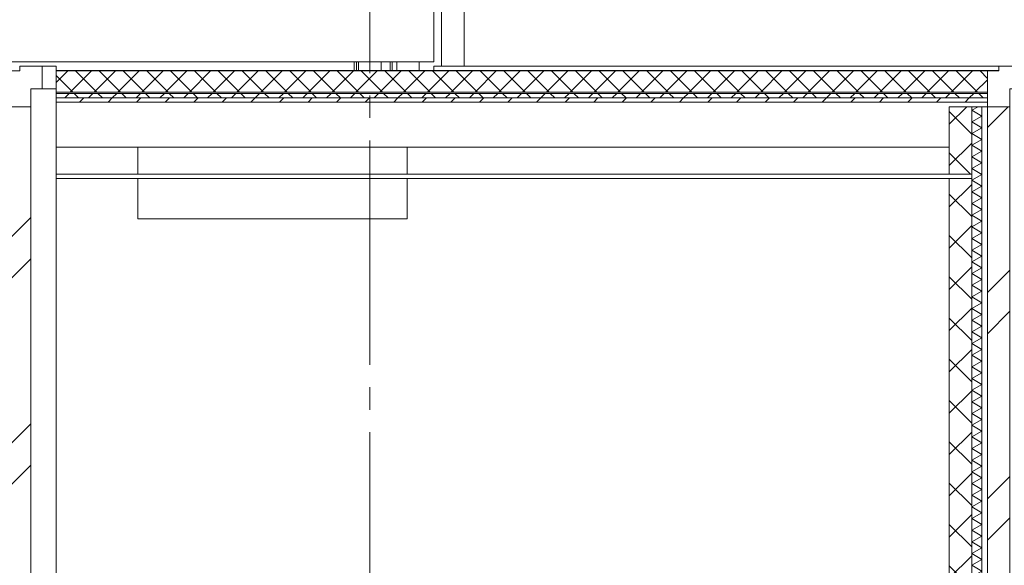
# Model space of a CAD drawing. Header units: millimetres. Extents: x -9479 to 359764, y -50700 to 13856.
# Tile 32 of 37: x 277034 to 281421, y -42343 to -39912. Entities that reach past the tile are written whole.
import ezdxf
from ezdxf.enums import TextEntityAlignment as Align

# ---------------------------------------------------------------- set-up
doc = ezdxf.new("R2010")
doc.units = ezdxf.units.MM
doc.header["$MEASUREMENT"] = 0
doc.linetypes.add('Streep-streepje', pattern=[1300, 1000, -100, 100, -100])
for name, color, linetype in [('21 Buitenwanden', 7, 'Continuous'), ('21 Buitenwanden Doorsnede-arcering', 7, 'Continuous'), ('21 Buitenwanden Laagscheidingslijnen', 7, 'Continuous'), ('22 NC Binnenwanden', 7, 'Continuous'), ('23 Vloeren', 7, 'Continuous'), ('23 Vloeren Doorsnede-arcering', 7, 'Continuous'), ('23 Vloeren Laagscheidingslijnen', 7, 'Continuous'), ('28 Draagconstructies', 7, 'Continuous'), ('52 Riolering', 7, 'Continuous'), ('New_21 Buitenwanden', 7, 'Continuous'), ('New_23 Vloeren', 7, 'Continuous'), ('New_23 Vloeren Doorsnede-arcering', 7, 'Continuous'), ('New_23 Vloeren Laagscheidingslijnen', 7, 'Continuous'), ('New_45 Plafondafwerking', 7, 'Continuous'), ('New_45 Plafondafwerking Laagscheidingslijnen', 7, 'Continuous'), ('New_57 Luchtbehandeling', 7, 'Continuous'), ('Stramien', 7, 'Continuous')]:
    doc.layers.add(name, color=color, linetype=linetype)
doc.styles.add('GENERATED_STYLE_7', font='Arial.ttf')
pattern_1 = [(45, (234415.1, -43200), (-91.92388, 91.92388), []), (135, (234415.1, -43200), (91.92388, 91.92388), [])]
pattern_2 = [(45, (234415.1, -43200), (-459.619, 459.619), []), (45, (234323.2, -43108.1), (-459.619, 459.619), [])]
pattern_3 = [(45, (234415.105, -43200), (-53.03301, 53.03301), []), (135, (234415.105, -43200), (53.03301, 53.03301), [])]

# ---------------------------------------------------------------- blocks, each defined once
blk = doc.blocks.new('Section Element_284_3', base_point=(234415.1, -43200))
at = {"layer": '21 Buitenwanden', "color": 1, "linetype": 'Continuous', "lineweight": 0}
for p, q in [((281396.3, -40140), (281346.3, -40140)), ((281446.3, -40220), (281446.3, -40300)), ((281346.3, -40280), (281346.3, -40300))]:
    blk.add_line(p, q, dxfattribs=at)
at = {"layer": '21 Buitenwanden Laagscheidingslijnen', "color": 1, "linetype": 'Continuous', "lineweight": 0, "flags": 128}
blk.add_lwpolyline([(281346.3, -40140), (281346.3, -40141), (281346.3, -40236), (281346.3, -40241), (281346.3, -40261), (281346.3, -40280)], dxfattribs=at)
blk = doc.blocks.new('Section Element_285_3', base_point=(234415.1, -43200))
at = {"layer": '21 Buitenwanden', "color": 1, "linetype": 'Continuous', "lineweight": 0}
for p, q in [((277034.4, -40140), (276984.4, -40140)), ((277084.4, -40220), (277084.4, -40300)), ((276984.4, -40280), (276984.4, -40300))]:
    blk.add_line(p, q, dxfattribs=at)
at = {"layer": '21 Buitenwanden Laagscheidingslijnen', "color": 1, "linetype": 'Continuous', "lineweight": 0, "flags": 128}
blk.add_lwpolyline([(276984.4, -40140), (276984.4, -40141), (276984.4, -40236), (276984.4, -40241), (276984.4, -40261), (276984.4, -40280)], dxfattribs=at)
blk = doc.blocks.new('*X356', base_point=(234415.1, -43200))
at = {"layer": '21 Buitenwanden Doorsnede-arcering', "color": 7, "linetype": 'Continuous', "lineweight": 0}
for p, q in [((281304.3, -40300), (281276.3, -40316.1)), ((281321.3, -40342.1), (281276.3, -40316.1)), ((281321.3, -40342.1), (281276.3, -40368.1)), ((281321.3, -40394.1), (281276.3, -40368.1)), ((281321.3, -40394.1), (281276.3, -40420.1)), ((281321.3, -40446), (281276.3, -40420.1)), ((281321.3, -40446), (281276.3, -40472)), ((281321.3, -40498), (281276.3, -40472)), ((281321.3, -40498), (281276.3, -40524)), ((281321.3, -40550), (281276.3, -40524)), ((281321.3, -40550), (281276.3, -40575.9)), ((281321.3, -40601.9), (281276.3, -40575.9)), ((281321.3, -40601.9), (281276.3, -40627.9)), ((281321.3, -40653.9), (281276.3, -40627.9)), ((281321.3, -40653.9), (281276.3, -40679.9)), ((281321.3, -40705.8), (281276.3, -40679.9)), ((281321.3, -40705.8), (281276.3, -40731.8)), ((281321.3, -40757.8), (281276.3, -40731.8)), ((281321.3, -40757.8), (281276.3, -40783.8)), ((281321.3, -40809.8), (281276.3, -40783.8)), ((281321.3, -40809.8), (281276.3, -40835.8)), ((281321.3, -40861.7), (281276.3, -40835.8)), ((281321.3, -40861.7), (281276.3, -40887.7)), ((281321.3, -40913.7), (281276.3, -40887.7)), ((281321.3, -40913.7), (281276.3, -40939.7)), ((281321.3, -40965.7), (281276.3, -40939.7)), ((281321.3, -40965.7), (281276.3, -40991.6)), ((281321.3, -41017.6), (281276.3, -40991.6)), ((281321.3, -41017.6), (281276.3, -41043.6)), ((281321.3, -41069.6), (281276.3, -41043.6)), ((281321.3, -41069.6), (281276.3, -41095.6)), ((281321.3, -41121.5), (281276.3, -41095.6)), ((281321.3, -41121.5), (281276.3, -41147.5)), ((281321.3, -41173.5), (281276.3, -41147.5)), ((281321.3, -41173.5), (281276.3, -41199.5)), ((281321.3, -41225.5), (281276.3, -41199.5)), ((281321.3, -41225.5), (281276.3, -41251.4)), ((281321.3, -41277.4), (281276.3, -41251.4)), ((281321.3, -41277.4), (281276.3, -41303.4)), ((281321.3, -41329.4), (281276.3, -41303.4)), ((281321.3, -41329.4), (281276.3, -41355.4)), ((281321.3, -41381.3), (281276.3, -41355.4)), ((281321.3, -41381.3), (281276.3, -41407.3)), ((281321.3, -41433.3), (281276.3, -41407.3)), ((281321.3, -41433.3), (281276.3, -41459.3)), ((281321.3, -41485.3), (281276.3, -41459.3)), ((281321.3, -41485.3), (281276.3, -41511.3)), ((281321.3, -41537.2), (281276.3, -41511.3)), ((281321.3, -41537.2), (281276.3, -41563.2)), ((281321.3, -41589.2), (281276.3, -41563.2)), ((281321.3, -41589.2), (281276.3, -41615.2)), ((281321.3, -41641.2), (281276.3, -41615.2)), ((281321.3, -41641.2), (281276.3, -41667.1)), ((281321.3, -41693.1), (281276.3, -41667.1)), ((281321.3, -41693.1), (281276.3, -41719.1)), ((281321.3, -41745.1), (281276.3, -41719.1)), ((281321.3, -41745.1), (281276.3, -41771.1)), ((281321.3, -41797), (281276.3, -41771.1)), ((281321.3, -41797), (281276.3, -41823)), ((281321.3, -41849), (281276.3, -41823)), ((281321.3, -41849), (281276.3, -41875)), ((281321.3, -41901), (281276.3, -41875)), ((281321.3, -41901), (281276.3, -41926.9)), ((281321.3, -41952.9), (281276.3, -41926.9)), ((281321.3, -41952.9), (281276.3, -41978.9)), ((281321.3, -42004.9), (281276.3, -41978.9)), ((281321.3, -42004.9), (281276.3, -42030.9)), ((281321.3, -42056.8), (281276.3, -42030.9)), ((281321.3, -42056.8), (281276.3, -42082.8)), ((281321.3, -42108.8), (281276.3, -42082.8)), ((281321.3, -42108.8), (281276.3, -42134.8)), ((281321.3, -42160.8), (281276.3, -42134.8)), ((281321.3, -42160.8), (281276.3, -42186.8)), ((281321.3, -42212.7), (281276.3, -42186.8)), ((281321.3, -42212.7), (281276.3, -42238.7)), ((281321.3, -42264.7), (281276.3, -42238.7)), ((281321.3, -42264.7), (281276.3, -42290.7)), ((281321.3, -42316.7), (281276.3, -42290.7)), ((281321.3, -42316.7), (281276.3, -42342.6)), ((281321.3, -42368.6), (281276.3, -42342.6)), ((281321.3, -42368.6), (281276.3, -42394.6)), ((281321.3, -42420.6), (281276.3, -42394.6)), ((281321.3, -42420.6), (281276.3, -42446.6)), ((281321.3, -42472.5), (281276.3, -42446.6)), ((281321.3, -42472.5), (281276.3, -42498.5)), ((281321.3, -42524.5), (281276.3, -42498.5)), ((281321.3, -42524.5), (281276.3, -42550.5)), ((281321.3, -42576.5), (281276.3, -42550.5)), ((281321.3, -42576.5), (281276.3, -42602.4)), ((281321.3, -42628.4), (281276.3, -42602.4)), ((281321.3, -42628.4), (281276.3, -42654.4)), ((281321.3, -42680.4), (281276.3, -42654.4)), ((281321.3, -42680.4), (281276.3, -42706.4)), ((281321.3, -42732.3), (281276.3, -42706.4)), ((281321.3, -42732.3), (281276.3, -42758.3)), ((281321.3, -42784.3), (281276.3, -42758.3)), ((281321.3, -42784.3), (281276.3, -42810.3)), ((281321.3, -42836.3), (281276.3, -42810.3)), ((281321.3, -42836.3), (281276.3, -42862.3)), ((281321.3, -42888.2), (281276.3, -42862.3)), ((281321.3, -42888.2), (281276.3, -42914.2)), ((281321.3, -42940.2), (281276.3, -42914.2)), ((281321.3, -42940.2), (281276.3, -42966.2)), ((281321.3, -42992.2), (281276.3, -42966.2)), ((281321.3, -42992.2), (281276.3, -43018.1)), ((281321.3, -43044.1), (281276.3, -43018.1)), ((281321.3, -43044.1), (281276.3, -43070.1)), ((281321.3, -43096.1), (281276.3, -43070.1)), ((281321.3, -43096.1), (281276.3, -43122.1)), ((281321.3, -43148), (281276.3, -43122.1)), ((281321.3, -43148), (281276.3, -43174)), ((281321.3, -43200), (281276.3, -43174)), ((281321.3, -43200), (281276.3, -43226)), ((281321.3, -43252), (281276.3, -43226)), ((281321.3, -43252), (281276.3, -43277.9)), ((281314.6, -43300), (281276.3, -43277.9))]:
    blk.add_line(p, q, dxfattribs=at)
blk = doc.blocks.new('Section Element_291_3', base_point=(234415.1, -43200))
at = {"layer": '21 Buitenwanden Doorsnede-arcering', "linetype": 'Continuous', "lineweight": 0, "true_color": 0x000000}
h = blk.add_hatch(dxfattribs=at)
h.set_pattern_fill('Beton___ongewapend_0003', color=18, style=0, pattern_type=2)
h.set_pattern_definition(pattern_1)
h.paths.add_polyline_path([(281276.3, -40300), (281176.3, -40300), (281176.3, -40600), (281276.3, -40600)])
h = blk.add_hatch(dxfattribs=at)
h.set_pattern_fill('Steen___Baksteen_0003', color=18, style=0, pattern_type=2)
h.set_pattern_definition(pattern_2)
h.paths.add_polyline_path([(281346.3, -43300), (281446.3, -43300), (281446.3, -40300), (281346.3, -40300)])
h = blk.add_hatch(dxfattribs=at)
h.set_pattern_fill('Beton___ongewapend_0003', color=18, style=0, pattern_type=2)
h.set_pattern_definition(pattern_1)
h.paths.add_polyline_path([(281276.3, -40620), (281176.3, -40620), (281176.3, -43200), (281276.3, -43200)])
at = {"layer": '21 Buitenwanden', "color": 2, "linetype": 'Continuous', "lineweight": 0}
for p, q in [((281176.3, -40300), (281176.3, -40600)), ((281276.3, -40300), (281176.3, -40300)), ((281176.3, -40620), (281176.3, -43200))]:
    blk.add_line(p, q, dxfattribs=at)
at = {"layer": '21 Buitenwanden', "color": 1, "linetype": 'Continuous', "lineweight": 0}
blk.add_line((281321.3, -40300), (281276.3, -40300), dxfattribs=at)
at = {"layer": '21 Buitenwanden', "color": 9, "linetype": 'Continuous', "lineweight": 0}
blk.add_line((281346.3, -40300), (281321.3, -40300), dxfattribs=at)
at = {"layer": '21 Buitenwanden', "color": 3, "linetype": 'Continuous', "lineweight": 0}
for p, q in [((281446.3, -40300), (281446.3, -43300)), ((281446.3, -43300), (281354.4, -43300))]:
    blk.add_line(p, q, dxfattribs=at)
at = {"layer": '21 Buitenwanden Laagscheidingslijnen', "color": 1, "linetype": 'Continuous', "lineweight": 0}
blk.add_line((281321.3, -40300), (281321.3, -43300), dxfattribs=at)
at = {"layer": '21 Buitenwanden Laagscheidingslijnen', "color": 3, "linetype": 'Continuous', "lineweight": 0}
for p, q in [((281346.3, -40300), (281346.3, -43300)), ((281446.3, -40300), (281346.3, -40300)), ((281354.4, -43300), (281346.3, -43300))]:
    blk.add_line(p, q, dxfattribs=at)
at = {"layer": '21 Buitenwanden Laagscheidingslijnen', "color": 2, "linetype": 'Continuous', "lineweight": 0, "flags": 128}
blk.add_lwpolyline([(281276.3, -40300), (281276.3, -40600), (281276.3, -40620), (281276.3, -43200), (281276.3, -43300)], dxfattribs=at)
at = {"layer": '21 Buitenwanden', "lineweight": 0}
blk.add_blockref('*X356', (234415.1, -43200), dxfattribs=at)
blk = doc.blocks.new('Section Element_292_3', base_point=(234415.1, -43200))
at = {"layer": '21 Buitenwanden', "color": 2, "linetype": 'Continuous', "lineweight": 0}
blk.add_line((277197.5, -43200), (277197.5, -40300), dxfattribs=at)
blk = doc.blocks.new('*X359', base_point=(234415.1, -43200))
at = {"layer": '21 Buitenwanden Doorsnede-arcering', "color": 7, "linetype": 'Continuous', "lineweight": 0}
for p, q in [((276942.4, -40300), (276914.4, -40316.1)), ((276959.4, -40342.1), (276914.4, -40316.1)), ((276959.4, -40342.1), (276914.4, -40368.1)), ((276959.4, -40394.1), (276914.4, -40368.1)), ((276959.4, -40394.1), (276914.4, -40420.1)), ((276959.4, -40446), (276914.4, -40420.1)), ((276959.4, -40446), (276914.4, -40472)), ((276959.4, -40498), (276914.4, -40472)), ((276959.4, -40498), (276914.4, -40524)), ((276959.4, -40550), (276914.4, -40524)), ((276959.4, -40550), (276914.4, -40575.9)), ((276959.4, -40601.9), (276914.4, -40575.9)), ((276959.4, -40601.9), (276914.4, -40627.9)), ((276959.4, -40653.9), (276914.4, -40627.9)), ((276959.4, -40653.9), (276914.4, -40679.9)), ((276959.4, -40705.8), (276914.4, -40679.9)), ((276959.4, -40705.8), (276914.4, -40731.8)), ((276959.4, -40757.8), (276914.4, -40731.8)), ((276959.4, -40757.8), (276914.4, -40783.8)), ((276959.4, -40809.8), (276914.4, -40783.8)), ((276959.4, -40809.8), (276914.4, -40835.8)), ((276959.4, -40861.7), (276914.4, -40835.8)), ((276959.4, -40861.7), (276914.4, -40887.7)), ((276959.4, -40913.7), (276914.4, -40887.7)), ((276959.4, -40913.7), (276914.4, -40939.7)), ((276959.4, -40965.7), (276914.4, -40939.7)), ((276959.4, -40965.7), (276914.4, -40991.6)), ((276959.4, -41017.6), (276914.4, -40991.6)), ((276959.4, -41017.6), (276914.4, -41043.6)), ((276959.4, -41069.6), (276914.4, -41043.6)), ((276959.4, -41069.6), (276914.4, -41095.6)), ((276959.4, -41121.5), (276914.4, -41095.6)), ((276959.4, -41121.5), (276914.4, -41147.5)), ((276959.4, -41173.5), (276914.4, -41147.5)), ((276959.4, -41173.5), (276914.4, -41199.5)), ((276959.4, -41225.5), (276914.4, -41199.5)), ((276959.4, -41225.5), (276914.4, -41251.4)), ((276959.4, -41277.4), (276914.4, -41251.4)), ((276959.4, -41277.4), (276914.4, -41303.4)), ((276959.4, -41329.4), (276914.4, -41303.4)), ((276959.4, -41329.4), (276914.4, -41355.4)), ((276959.4, -41381.3), (276914.4, -41355.4)), ((276959.4, -41381.3), (276914.4, -41407.3)), ((276959.4, -41433.3), (276914.4, -41407.3)), ((276959.4, -41433.3), (276914.4, -41459.3)), ((276959.4, -41485.3), (276914.4, -41459.3)), ((276959.4, -41485.3), (276914.4, -41511.3)), ((276959.4, -41537.2), (276914.4, -41511.3)), ((276959.4, -41537.2), (276914.4, -41563.2)), ((276959.4, -41589.2), (276914.4, -41563.2)), ((276959.4, -41589.2), (276914.4, -41615.2)), ((276959.4, -41641.2), (276914.4, -41615.2)), ((276959.4, -41641.2), (276914.4, -41667.1)), ((276959.4, -41693.1), (276914.4, -41667.1)), ((276959.4, -41693.1), (276914.4, -41719.1)), ((276959.4, -41745.1), (276914.4, -41719.1)), ((276959.4, -41745.1), (276914.4, -41771.1)), ((276959.4, -41797), (276914.4, -41771.1)), ((276959.4, -41797), (276914.4, -41823)), ((276959.4, -41849), (276914.4, -41823)), ((276959.4, -41849), (276914.4, -41875)), ((276959.4, -41901), (276914.4, -41875)), ((276959.4, -41901), (276914.4, -41926.9)), ((276959.4, -41952.9), (276914.4, -41926.9)), ((276959.4, -41952.9), (276914.4, -41978.9)), ((276959.4, -42004.9), (276914.4, -41978.9)), ((276959.4, -42004.9), (276914.4, -42030.9)), ((276959.4, -42056.8), (276914.4, -42030.9)), ((276959.4, -42056.8), (276914.4, -42082.8)), ((276959.4, -42108.8), (276914.4, -42082.8)), ((276959.4, -42108.8), (276914.4, -42134.8)), ((276959.4, -42160.8), (276914.4, -42134.8)), ((276959.4, -42160.8), (276914.4, -42186.8)), ((276959.4, -42212.7), (276914.4, -42186.8)), ((276959.4, -42212.7), (276914.4, -42238.7)), ((276959.4, -42264.7), (276914.4, -42238.7)), ((276959.4, -42264.7), (276914.4, -42290.7)), ((276959.4, -42316.7), (276914.4, -42290.7)), ((276959.4, -42316.7), (276914.4, -42342.6)), ((276959.4, -42368.6), (276914.4, -42342.6)), ((276959.4, -42368.6), (276914.4, -42394.6)), ((276959.4, -42420.6), (276914.4, -42394.6)), ((276959.4, -42420.6), (276914.4, -42446.6)), ((276959.4, -42472.5), (276914.4, -42446.6)), ((276959.4, -42472.5), (276914.4, -42498.5)), ((276959.4, -42524.5), (276914.4, -42498.5)), ((276959.4, -42524.5), (276914.4, -42550.5)), ((276959.4, -42576.5), (276914.4, -42550.5)), ((276959.4, -42576.5), (276914.4, -42602.4)), ((276959.4, -42628.4), (276914.4, -42602.4)), ((276959.4, -42628.4), (276914.4, -42654.4)), ((276959.4, -42680.4), (276914.4, -42654.4)), ((276959.4, -42680.4), (276914.4, -42706.4)), ((276959.4, -42732.3), (276914.4, -42706.4)), ((276959.4, -42732.3), (276914.4, -42758.3)), ((276959.4, -42784.3), (276914.4, -42758.3)), ((276959.4, -42784.3), (276914.4, -42810.3)), ((276959.4, -42836.3), (276914.4, -42810.3)), ((276959.4, -42836.3), (276914.4, -42862.3)), ((276959.4, -42888.2), (276914.4, -42862.3)), ((276959.4, -42888.2), (276914.4, -42914.2)), ((276959.4, -42940.2), (276914.4, -42914.2)), ((276959.4, -42940.2), (276914.4, -42966.2)), ((276959.4, -42992.2), (276914.4, -42966.2)), ((276959.4, -42992.2), (276914.4, -43018.1)), ((276959.4, -43044.1), (276914.4, -43018.1)), ((276959.4, -43044.1), (276914.4, -43070.1)), ((276959.4, -43096.1), (276914.4, -43070.1)), ((276959.4, -43096.1), (276914.4, -43122.1)), ((276959.4, -43148), (276914.4, -43122.1)), ((276959.4, -43148), (276914.4, -43174)), ((276959.4, -43200), (276914.4, -43174)), ((276959.4, -43200), (276914.4, -43226)), ((276959.4, -43252), (276914.4, -43226)), ((276959.4, -43252), (276914.4, -43277.9)), ((276952.6, -43300), (276914.4, -43277.9))]:
    blk.add_line(p, q, dxfattribs=at)
blk = doc.blocks.new('Section Element_293_3', base_point=(234415.1, -43200))
at = {"layer": '21 Buitenwanden Doorsnede-arcering', "linetype": 'Continuous', "lineweight": 0, "true_color": 0x000000}
h = blk.add_hatch(dxfattribs=at)
h.set_pattern_fill('Beton___ongewapend_0003', color=18, style=0, pattern_type=2)
h.set_pattern_definition(pattern_1)
h.paths.add_polyline_path([(276914.4, -40300), (276814.4, -40300), (276814.4, -40600), (276914.4, -40600)])
h = blk.add_hatch(dxfattribs=at)
h.set_pattern_fill('Steen___Baksteen_0003', color=18, style=0, pattern_type=2)
h.set_pattern_definition(pattern_2)
h.paths.add_polyline_path([(276984.4, -43300), (277084.4, -43300), (277084.4, -40300), (276984.4, -40300)])
h = blk.add_hatch(dxfattribs=at)
h.set_pattern_fill('Beton___ongewapend_0003', color=18, style=0, pattern_type=2)
h.set_pattern_definition(pattern_1)
h.paths.add_polyline_path([(276914.4, -40620), (276814.4, -40620), (276814.4, -43200), (276914.4, -43200)])
at = {"layer": '21 Buitenwanden', "color": 2, "linetype": 'Continuous', "lineweight": 0}
for p, q in [((276814.4, -40300), (276814.4, -40600)), ((276914.4, -40300), (276814.4, -40300)), ((276814.4, -40620), (276814.4, -43200))]:
    blk.add_line(p, q, dxfattribs=at)
at = {"layer": '21 Buitenwanden', "color": 1, "linetype": 'Continuous', "lineweight": 0}
blk.add_line((276959.4, -40300), (276914.4, -40300), dxfattribs=at)
at = {"layer": '21 Buitenwanden', "color": 9, "linetype": 'Continuous', "lineweight": 0}
blk.add_line((276984.4, -40300), (276959.4, -40300), dxfattribs=at)
at = {"layer": '21 Buitenwanden', "color": 3, "linetype": 'Continuous', "lineweight": 0}
for p, q in [((277084.4, -40300), (277084.4, -43300)), ((277084.4, -43300), (276984.4, -43300))]:
    blk.add_line(p, q, dxfattribs=at)
at = {"layer": '21 Buitenwanden Laagscheidingslijnen', "color": 1, "linetype": 'Continuous', "lineweight": 0}
blk.add_line((276959.4, -40300), (276959.4, -43300), dxfattribs=at)
at = {"layer": '21 Buitenwanden Laagscheidingslijnen', "color": 3, "linetype": 'Continuous', "lineweight": 0}
for p, q in [((276984.4, -40300), (276984.4, -43300)), ((277084.4, -40300), (276984.4, -40300))]:
    blk.add_line(p, q, dxfattribs=at)
at = {"layer": '21 Buitenwanden Laagscheidingslijnen', "color": 2, "linetype": 'Continuous', "lineweight": 0, "flags": 128}
blk.add_lwpolyline([(276914.4, -40300), (276914.4, -40600), (276914.4, -40620), (276914.4, -43200), (276914.4, -43300)], dxfattribs=at)
at = {"layer": '21 Buitenwanden', "lineweight": 0}
blk.add_blockref('*X359', (234415.1, -43200), dxfattribs=at)
blk = doc.blocks.new('Section Element_306_3', base_point=(234415.1, -43200))
at = {"layer": '23 Vloeren Doorsnede-arcering', "linetype": 'Continuous', "lineweight": 0, "true_color": 0x000000}
h = blk.add_hatch(dxfattribs=at)
h.set_pattern_fill('Isolatie_ruit_0003', color=18, style=0, pattern_type=2)
h.set_pattern_definition(pattern_3)
h.paths.add_polyline_path([(277197.5, -40261), (281346.3, -40261), (281346.3, -40241), (277197.5, -40241)])
h = blk.add_hatch(dxfattribs=at)
h.set_pattern_fill('Naaldhout__01__0003', color=18, style=0, pattern_type=2)
h.set_pattern_definition([(45, (234415.105, -43200), (-63.63961, 63.63961), [])])
h.paths.add_polyline_path([(277197.5, -40280), (281346.3, -40280), (281346.3, -40261), (277197.5, -40261)])
at = {"layer": '23 Vloeren', "color": 9, "linetype": 'Continuous', "lineweight": 0}
blk.add_line((281176.3, -40480), (277197.5, -40480), dxfattribs=at)
at = {"layer": '23 Vloeren', "color": 1, "linetype": 'Continuous', "lineweight": 0, "flags": 128}
blk.add_lwpolyline([(277197.5, -40236), (277197.5, -40241), (277197.5, -40261), (277197.5, -40280)], dxfattribs=at)
at = {"layer": '23 Vloeren Laagscheidingslijnen', "color": 1, "linetype": 'Continuous', "lineweight": 0}
for p, q in [((281346.3, -40236), (277197.5, -40236)), ((281346.3, -40241), (277197.5, -40241)), ((281346.3, -40261), (277197.5, -40261)), ((281346.3, -40280), (277197.5, -40280))]:
    blk.add_line(p, q, dxfattribs=at)
blk = doc.blocks.new('Section Element_315_3', base_point=(234415.1, -43200))
at = {"layer": '28 Draagconstructies', "color": 2, "linetype": 'Continuous', "lineweight": 0}
for p, q in [((281396.3, -40120), (281396.3, -40140)), ((281496.3, -40120), (281396.3, -40120)), ((281496.3, -40120), (281496.3, -40220)), ((281496.3, -40220), (281446.3, -40220))]:
    blk.add_line(p, q, dxfattribs=at)
blk = doc.blocks.new('Section Element_316_3', base_point=(234415.1, -43200))
at = {"layer": '28 Draagconstructies', "color": 1, "linetype": 'Continuous', "lineweight": 0}
for p, q in [((277134.4, -40120), (277197.5, -40120)), ((277197.5, -40220), (277197.5, -40120)), ((277134.4, -40220), (277197.5, -40220))]:
    blk.add_line(p, q, dxfattribs=at)
blk = doc.blocks.new('Section Element_317_3', base_point=(234415.1, -43200))
at = {"layer": '28 Draagconstructies', "color": 2, "linetype": 'Continuous', "lineweight": 0}
for p, q in [((277034.4, -40120), (277034.4, -40140)), ((277134.4, -40120), (277034.4, -40120)), ((277134.4, -40120), (277134.4, -40220)), ((277134.4, -40220), (277084.4, -40220))]:
    blk.add_line(p, q, dxfattribs=at)
blk = doc.blocks.new('Section Element_343_3', base_point=(234415.1, -43200))
at = {"layer": 'New_45 Plafondafwerking', "color": 2, "linetype": 'Continuous', "lineweight": 0}
for p, q in [((277197.5, -40600), (277197.5, -40620)), ((281176.3, -40600), (277197.5, -40600)), ((281176.3, -40620), (277197.5, -40620))]:
    blk.add_line(p, q, dxfattribs=at)
at = {"layer": 'New_45 Plafondafwerking Laagscheidingslijnen', "color": 2, "linetype": 'Continuous', "lineweight": 0}
for p, q in [((281276.3, -40600), (281176.3, -40600)), ((281276.3, -40620), (281176.3, -40620))]:
    blk.add_line(p, q, dxfattribs=at)
blk = doc.blocks.new('Section Element_344_3', base_point=(234415.1, -43200))
at = {"layer": 'New_21 Buitenwanden', "color": 2, "linetype": 'Continuous', "lineweight": 0}
blk.add_line((265410.2, -40100), (278829.4, -40100), dxfattribs=at)
blk = doc.blocks.new('Section Element_345_3', base_point=(234415.1, -43200))
at = {"layer": '21 Buitenwanden', "color": 2, "linetype": 'Continuous', "lineweight": 0}
blk.add_line((277197.5, -40300), (277197.5, -40220), dxfattribs=at)
blk = doc.blocks.new('Section Element_353_3', base_point=(234415.1, -43200))
at = {"layer": '21 Buitenwanden', "color": 2, "linetype": 'Continuous', "lineweight": 0}
for p, q in [((278644.4, -40139), (278644.4, -40100)), ((278714.4, -40100), (278714.4, -40139)), ((278814.4, -40100), (278814.4, -40139))]:
    blk.add_line(p, q, dxfattribs=at)
blk = doc.blocks.new('Section Element_359_3', base_point=(234415.1, -43200))
at = {"layer": '22 NC Binnenwanden', "color": 2, "linetype": 'Continuous', "lineweight": 0}
blk.add_line((278524.4, -40139), (278524.4, -40100), dxfattribs=at)
blk = doc.blocks.new('Section Element_362_3', base_point=(234415.1, -43200))
at = {"layer": '28 Draagconstructies', "color": 1, "linetype": 'Continuous', "lineweight": 0}
for p, q in [((278534.4, -40139), (278534.4, -40100)), ((278544.4, -40139), (278544.4, -40100)), ((278684.4, -40139), (278684.4, -40100)), ((278694.4, -40139), (278694.4, -40100))]:
    blk.add_line(p, q, dxfattribs=at)
blk = doc.blocks.new('Section Element_363_3', base_point=(234415.1, -43200))
at = {"layer": '28 Draagconstructies', "color": 1, "linetype": 'Continuous', "lineweight": 0}
for p in [(281396.3, -40120), (278879.4, -40139)]:
    blk.add_line(p, (278879.4, -40120), dxfattribs=at)
blk = doc.blocks.new('Section Element_371_3', base_point=(234415.1, -43200))
at = {"layer": 'New_57 Luchtbehandeling', "color": 1, "linetype": 'Continuous', "lineweight": 0}
for p, q in [((277561.3, -40600), (277561.3, -40480)), ((278761.3, -40600), (278761.3, -40480)), ((277561.3, -40800), (277561.3, -40620)), ((278761.3, -40800), (278761.3, -40620)), ((277561.3, -40800), (278761.3, -40800))]:
    blk.add_line(p, q, dxfattribs=at)
blk = doc.blocks.new('Section Element_384_3', base_point=(234415.1, -43200))
at = {"layer": 'New_21 Buitenwanden', "color": 2, "linetype": 'Continuous', "lineweight": 0}
for p, q in [((278879.4, -39700), (278879.4, -40100)), ((278879.4, -40100), (278829.4, -40100))]:
    blk.add_line(p, q, dxfattribs=at)
blk = doc.blocks.new('*X517', base_point=(234415.1, -43200))
at = {"layer": 'New_23 Vloeren Doorsnede-arcering', "linetype": 'Continuous', "lineweight": 0, "true_color": 0x000000}
for points in [[(277465.3, -40139), (277315.3, -40139), (277315.3, -40141), (277465.3, -40141)], [(277765.3, -40139), (277615.3, -40139), (277615.3, -40141), (277765.3, -40141)], [(278065.3, -40139), (277915.3, -40139), (277915.3, -40141), (278065.3, -40141)], [(278365.3, -40139), (278215.3, -40139), (278215.3, -40141), (278365.3, -40141)], [(278665.3, -40139), (278515.3, -40139), (278515.3, -40141), (278665.3, -40141)], [(278965.3, -40139), (278815.3, -40139), (278815.3, -40141), (278965.3, -40141)], [(279265.3, -40139), (279115.3, -40139), (279115.3, -40141), (279265.3, -40141)], [(279565.3, -40139), (279415.3, -40139), (279415.3, -40141), (279565.3, -40141)], [(279865.3, -40139), (279715.3, -40139), (279715.3, -40141), (279865.3, -40141)], [(280165.3, -40139), (280015.3, -40139), (280015.3, -40141), (280165.3, -40141)], [(280465.3, -40139), (280315.3, -40139), (280315.3, -40141), (280465.3, -40141)], [(280765.3, -40139), (280615.3, -40139), (280615.3, -40141), (280765.3, -40141)], [(281065.3, -40139), (280915.3, -40139), (280915.3, -40141), (281065.3, -40141)], [(281346.3, -40139), (281215.3, -40139), (281215.3, -40141), (281346.3, -40141)]]:
    blk.add_hatch(color=18, dxfattribs=at).paths.add_polyline_path(points)
blk = doc.blocks.new('Section Element_448_3', base_point=(234415.1, -43200))
at = {"layer": 'New_23 Vloeren Doorsnede-arcering', "linetype": 'Continuous', "lineweight": 0, "true_color": 0x000000}
h = blk.add_hatch(dxfattribs=at)
h.set_pattern_fill('Isolatie_ruit_0003', color=18, style=0, pattern_type=2)
h.set_pattern_definition(pattern_3)
h.paths.add_polyline_path([(277197.5, -40236), (281346.3, -40236), (281346.3, -40141), (277197.5, -40141)])
at = {"layer": 'New_23 Vloeren', "color": 1, "linetype": 'Continuous', "lineweight": 0}
for q in [(277197.5, -40139), (281396.3, -40139), (281346.3, -40140)]:
    blk.add_line((281346.3, -40139), q, dxfattribs=at)
at = {"layer": 'New_23 Vloeren', "color": 1, "linetype": 'Continuous', "lineweight": 0, "flags": 128}
blk.add_lwpolyline([(277197.5, -40139), (277197.5, -40141), (277197.5, -40236)], dxfattribs=at)
at = {"layer": 'New_23 Vloeren Laagscheidingslijnen', "color": 1, "linetype": 'Continuous', "lineweight": 0}
blk.add_line((281346.3, -40141), (277197.5, -40141), dxfattribs=at)
at = {"layer": 'New_23 Vloeren', "lineweight": 0}
blk.add_blockref('*X517', (234415.1, -43200), dxfattribs=at)
blk = doc.blocks.new('Section Element_460_3', base_point=(234415.1, -43200))
at = {"layer": '52 Riolering', "color": 1, "linetype": 'Continuous', "lineweight": 0}
for p, q in [((278914.4, -34791.4), (278914.4, -34809.6)), ((278914.4, -34791.4), (279064.4, -34791.4)), ((278914.4, -34809.6), (278914.4, -34946)), ((278914.4, -34809.6), (279064.4, -34809.6)), ((279014.4, -34946), (279043, -34809.6)), ((279064.4, -34809.6), (279064.4, -34791.4)), ((278914.4, -34946), (278914.4, -34991.4)), ((278914.4, -34946), (279014.4, -34946)), ((279014.4, -34991.4), (279014.4, -34946)), ((278914.4, -34991.4), (278914.4, -40120)), ((278914.4, -34991.4), (279014.4, -34991.4)), ((279014.4, -34991.4), (279014.4, -40120))]:
    blk.add_line(p, q, dxfattribs=at)
blk = doc.blocks.new('Standard grid marker[31]_3', base_point=(278594.4, -32950))
at = {"layer": 'Stramien', "color": 9, "linetype": 'Streep-streepje', "lineweight": 0}
blk.add_line((278594.4, -33950), (278594.4, -48700), dxfattribs=at)
at = {"layer": 'Stramien', "color": 2, "lineweight": 0, "style": 'GENERATED_STYLE_7'}
for tag, p in [('AC_MarkerText_1_0', (278594.4, -32275)), ('AC_MarkerText_1_1', (278594.4, -50025))]:
    blk.add_attdef(tag, text='', height=350, rotation=360, dxfattribs=at).set_placement(p, align=Align.TOP_CENTER)

msp = doc.modelspace()

# ---------------------------------------------------------------- block references
at = {"layer": '21 Buitenwanden', "lineweight": 0}
for name in ['Section Element_285_3', 'Section Element_353_3', 'Section Element_284_3', 'Section Element_345_3', 'Section Element_293_3', 'Section Element_292_3', 'Section Element_291_3']:
    msp.add_blockref(name, (234415.1, -43200), dxfattribs=at)
at = {"layer": '22 NC Binnenwanden', "lineweight": 0}
msp.add_blockref('Section Element_359_3', (234415.1, -43200), dxfattribs=at)
at = {"layer": '23 Vloeren', "lineweight": 0}
msp.add_blockref('Section Element_306_3', (234415.1, -43200), dxfattribs=at)
at = {"layer": '28 Draagconstructies', "lineweight": 0}
for name in ['Section Element_317_3', 'Section Element_316_3', 'Section Element_362_3', 'Section Element_363_3', 'Section Element_315_3']:
    msp.add_blockref(name, (234415.1, -43200), dxfattribs=at)
at = {"layer": '52 Riolering', "lineweight": 0}
msp.add_blockref('Section Element_460_3', (234415.1, -43200), dxfattribs=at)
at = {"layer": 'New_21 Buitenwanden', "lineweight": 0}
for name in ['Section Element_384_3', 'Section Element_344_3']:
    msp.add_blockref(name, (234415.1, -43200), dxfattribs=at)
at = {"layer": 'New_23 Vloeren', "lineweight": 0}
msp.add_blockref('Section Element_448_3', (234415.1, -43200), dxfattribs=at)
at = {"layer": 'New_45 Plafondafwerking', "lineweight": 0}
msp.add_blockref('Section Element_343_3', (234415.1, -43200), dxfattribs=at)
at = {"layer": 'New_57 Luchtbehandeling', "lineweight": 0}
msp.add_blockref('Section Element_371_3', (234415.1, -43200), dxfattribs=at)
at = {"layer": 'Stramien', "color": 1, "linetype": 'Continuous', "lineweight": 0}
msp.add_blockref('Standard grid marker[31]_3', (278594.4, -32950), dxfattribs=at)

doc.saveas('drawing.dxf')
